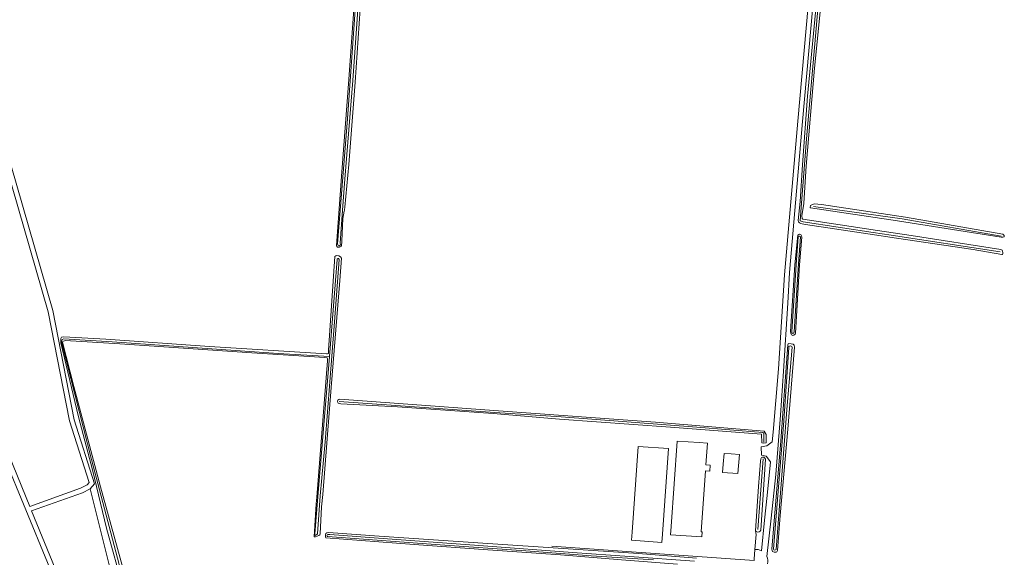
# Model space of a CAD drawing. Extents: x 177628 to 188968, y 384226 to 390673.
# Tile 91 of 256: x 181457 to 182060, y 386824 to 387154. Entities that reach past the tile are written whole.
import ezdxf

# ---------------------------------------------------------------- set-up
doc = ezdxf.new("R2010")
doc.units = 0
for name, color, linetype, lineweight in [('B01_T', 14, 'Continuous', 9), ('B02_T', 14, 'Continuous', 9), ('B11_S', 14, 'Continuous', 9), ('T01_F', 253, 'Continuous', 9), ('T01_T', 253, 'Continuous', 9), ('T05_F', 253, 'Continuous', 9), ('T07_F', 253, 'Continuous', 9), ('T09_F', 253, 'Continuous', 9), ('T10_F', 253, 'Continuous', 9), ('T22_F', 253, 'Continuous', 9), ('V06_F', 8, 'Continuous', 9), ('V06_T', 8, 'Continuous', 9), ('W01_F', 253, 'Continuous', 9)]:
    doc.layers.add(name, color=color, linetype=linetype, lineweight=lineweight)

msp = doc.modelspace()

# ---------------------------------------------------------------- linework, layer by layer
at = {"layer": 'B01_T', "linetype": 'Continuous'}
for points in [[(181855.945, 386842.97), (181859.71, 386895.359), (181873.223, 386894.443)], [(181877.257, 386880.809), (181878.208, 386894.086), (181873.223, 386894.443)], [(181887.813, 386881.12), (181887.439, 386876.116), (181896.902, 386875.414), (181897.769, 386887.094), (181892.771, 386887.465)], [(181887.813, 386881.12), (181888.334, 386887.78), (181892.771, 386887.465)], [(181855.945, 386842.97), (181855.588, 386838), (181874.727, 386836.63), (181874.944, 386839.667), (181874.314, 386839.712), (181876.992, 386877.101)]]:
    msp.add_lwpolyline(points, dxfattribs=at)
at = {"layer": 'B02_T', "linetype": 'Continuous'}
for points in [[(181832.112, 386839.66), (181835.777, 386891.994), (181854.355, 386890.729), (181850.625, 386838.309)], [(181832.112, 386839.66), (181831.741, 386834.687), (181850.256, 386833.313), (181850.625, 386838.309)]]:
    msp.add_lwpolyline(points, dxfattribs=at)
at = {"layer": 'B11_S', "linetype": 'Continuous'}
msp.add_lwpolyline([(181876.992, 386877.101), (181879.623, 386876.913), (181879.889, 386880.62), (181877.257, 386880.809)], dxfattribs=at)
at = {"layer": 'T01_F', "linetype": 'Continuous'}
for points in [[(181907.573, 386840.44), (181909.474, 386867.451)], [(181826.023, 386827.84), (181782.823, 386830.935)]]:
    msp.add_lwpolyline(points, dxfattribs=at)
at = {"layer": 'T01_T', "linetype": 'Continuous'}
for points in [[(181907.573, 386840.44), (181907.993, 386838.16), (181907.256, 386828.94)], [(181906.79, 386823.117), (181906.711, 386822.13), (181826.023, 386827.84)], [(181907.256, 386828.94), (181906.79, 386823.117)]]:
    msp.add_lwpolyline(points, dxfattribs=at)
at = {"layer": 'T05_F', "linetype": 'Continuous'}
msp.add_lwpolyline([(181911.26, 386899.496), (181855.604, 386903.897), (181787.653, 386908.883)], dxfattribs=at)
at = {"layer": 'T07_F', "linetype": 'Continuous'}
for points in [[(181935.827, 387041.144), (181938.908, 387080.485), (181944.336, 387143.473), (181946.886, 387171.999)], [(181935.827, 387041.144), (181934.942, 387030.19), (181936.847, 387029.708)], [(181997.35, 387031.54), (181943.217, 387038.971)], [(181997.35, 387031.54), (182058.017, 387020.962)], [(181979.612, 387023.092), (181936.847, 387029.708)], [(181979.612, 387023.092), (181990.698, 387021.571), (182057.411, 387011.293)], [(181646.845, 386947.242), (181615.368, 386949.112), (181513.737, 386956.187), (181484.057, 386957.977), (181483.205, 386957.498), (181482.72, 386955.979), (181483.234, 386953.792), (181501.061, 386883.987), (181521.959, 386805.134)], [(181748.033, 386912.802), (181652.754, 386919.527)], [(181748.033, 386912.802), (181788.564, 386910.183), (181871.791, 386903.968), (181912.092, 386900.569), (181912.716, 386900.174), (181912.754, 386894.645)], [(181912.233, 386884.444), (181909.057, 386841.263)]]:
    msp.add_lwpolyline(points, dxfattribs=at)
at = {"layer": 'T09_F', "linetype": 'Continuous'}
for points in [[(181655.828, 387036.231), (181655.014, 387031.711), (181654.285, 387017.862), (181654.155, 387014.685), (181652.836, 387014.119), (181651.777, 387014.162), (181651.282, 387014.615), (181651.04, 387015.26), (181654.338, 387060.388), (181658.581, 387116.908), (181662.726, 387174.35), (181664.142, 387199.12), (181670.614, 387276.858), (181675.72, 387352.691), (181676.423, 387360.925)], [(181655.98, 387037.077), (181656.256, 387038.609), (181658.614, 387064.872), (181662.544, 387115.15), (181666.28, 387169.419), (181671.271, 387219.793), (181678.073, 387310.772), (181681.333, 387349.375), (181681.861, 387360.916)], [(181934.917, 387042.096), (181936.458, 387064.59), (181939.511, 387106.674), (181945.722, 387172.928), (181945.954, 387173.273), (181946.559, 387173.465), (181947.601, 387173.369), (181948.249, 387172.852), (181948.612, 387172.03), (181948.514, 387170.788), (181943.837, 387123.736), (181938.706, 387063.715)], [(181938.706, 387063.715), (181937.239, 387041.16)], [(181933.725, 387030.568), (181934.917, 387042.096)], [(181937.213, 387040.985), (181936.076, 387033.313)], [(181937.239, 387041.16), (181937.23, 387041.019), (181937.213, 387040.985)], [(181994.556, 387030.21), (181941.37, 387038.184), (181941.149, 387038.354), (181941.197, 387039.692), (181943.637, 387040.661), (181947.954, 387040.32), (181999.355, 387032.495)], [(181655.828, 387036.231), (181655.903, 387036.649)], [(181655.98, 387037.077), (181655.903, 387036.649)], [(181936.53, 387031.282), (181982.382, 387024.412)], [(181999.355, 387032.495), (182059.096, 387022.164), (182059.953, 387021.262), (182059.891, 387020.537), (182059.134, 387020.237), (182058.101, 387020.218), (181994.556, 387030.21)], [(181977.764, 387022.212), (181938.325, 387028.133), (181936.267, 387028.525)], [(181931.714, 387003.412), (181933.508, 387021.488), (181934.532, 387022.024), (181935.284, 387021.835), (181935.808, 387021.119), (181935.912, 387020.196), (181934.514, 387003.246), (181932.087, 386961.507), (181931.843, 386960.796), (181931.124, 386960.229), (181930.441, 386960.083), (181929.675, 386960.382), (181929.218, 386961.208), (181929.099, 386962.497), (181931.714, 387003.412)], [(181977.764, 387022.212), (181993.925, 387019.667), (182040.788, 387012.768), (182058.471, 387009.663), (182058.834, 387009.747), (182059.113, 387010.194), (182059.131, 387010.856), (182058.876, 387011.632), (182058.545, 387012.31), (182057.924, 387012.753), (182002.995, 387021.335), (181982.382, 387024.412)], [(181642.639, 386862.608), (181647.851, 386928.181), (181653.155, 386993.783), (181654.197, 387007.476), (181653.499, 387008.222), (181652.419, 387008.919), (181651.331, 387009.07), (181650.701, 387008.834), (181650.123, 387008.488), (181646.273, 386951.095), (181646.197, 386949.57), (181646.105, 386948.918), (181645.666, 386948.706), (181644.985, 386948.716), (181573.322, 386953.262), (181509.833, 386957.69), (181484.157, 386959.313), (181482.71, 386959.089), (181482.235, 386958.251), (181482.302, 386957.269), (181482.36, 386955.606), (181493.153, 386910.211), (181501.735, 386877.821), (181510.323, 386842.051), (181520.585, 386804.48)], [(181523.48, 386805.859), (181506.627, 386867.392), (181490.232, 386928.755), (181483.346, 386955.943), (181483.435, 386956.459), (181484.968, 386956.928), (181518.489, 386955.029), (181554.425, 386952.468), (181599.292, 386949.343), (181643.972, 386946.466), (181645.198, 386946.448), (181645.359, 386946.255), (181645.516, 386945.789), (181645.496, 386944.427), (181639.126, 386860.935)], [(181922.709, 386849.834), (181921.079, 386828.276), (181920.759, 386827.554), (181920.237, 386827.299), (181919.026, 386827.353), (181918.12, 386827.664), (181917.78, 386828.359), (181917.689, 386829.15), (181923.191, 386895.495), (181927.317, 386954.301), (181927.571, 386954.883), (181928.071, 386955.127), (181929.52, 386955.028), (181930.718, 386954.671), (181931.199, 386954.072), (181931.416, 386952.912), (181927.399, 386902.695), (181922.709, 386849.834)], [(181746.921, 386912.273), (181688.483, 386916.431), (181653.715, 386918.215), (181652.01, 386918.667), (181651.844, 386919.012), (181651.656, 386919.842), (181651.894, 386920.523), (181652.556, 386920.912), (181653.043, 386921.077), (181750.309, 386913.886)], [(181787.653, 386908.883), (181746.921, 386912.273)], [(181750.309, 386913.886), (181846.299, 386906.939), (181912.991, 386901.495), (181914.157, 386899.453), (181914.06, 386894.204), (181912.796, 386894.009), (181911.532, 386894.301), (181911.26, 386899.496)], [(181907.573, 386840.44), (181908.023, 386839.906), (181908.95, 386839.606), (181909.796, 386839.804), (181910.546, 386840.197), (181910.855, 386840.887), (181913.698, 386884.363), (181913.4, 386884.972), (181912.777, 386885.475), (181911.966, 386885.536), (181911.337, 386885.282), (181910.875, 386884.518), (181910.721, 386882.962), (181909.474, 386867.451)], [(181642.639, 386862.608), (181641.996, 386855.133), (181641.049, 386838.63), (181640.806, 386837.92), (181640.303, 386837.55), (181638.271, 386836.619), (181637.747, 386836.611), (181637.348, 386836.727), (181638.665, 386856.986), (181639.126, 386860.935)], [(181859.873, 386820.03), (181825.536, 386822.546), (181788.169, 386825.726), (181743.644, 386828.671), (181698.711, 386832.005), (181644.616, 386836.146), (181644.309, 386836.711), (181644.245, 386837.923), (181644.615, 386838.757), (181645.13, 386839.102), (181646.269, 386839.379), (181677.273, 386837.067), (181743.793, 386832.691), (181835.962, 386826.4), (181871.492, 386823.69)]]:
    msp.add_lwpolyline(points, dxfattribs=at)
msp.add_arc((181938.922, 387032.883), 2.878, 171.404797, 213.796155, dxfattribs=at)
at = {"layer": 'T09_F', "linetype": 'Continuous', "extrusion": (0, 0, -1)}
msp.add_arc((-181936.089, 387030.906), 2.388, 265.725313, 351.85222, dxfattribs=at)
at = {"layer": 'T10_F', "linetype": 'Continuous'}
msp.add_lwpolyline([(181500.348, 386866.149), (181523.671, 386772.149), (181532.41, 386742.195), (181536.53, 386730.718), (181539.53, 386728.206), (181541.927, 386726.673), (181543.031, 386725.814), (181543.768, 386724.496), (181543.939, 386722.684), (181542.493, 386689.211), (181541.19, 386680.367), (181539.311, 386674.102), (181534.947, 386651.109), (181539.882, 386648.517), (181538.855, 386632.689), (181537.37, 386613.218), (181532.075, 386616.101), (181532.093, 386620.959), (181517.239, 386623.302), (181514.119, 386622.181), (181513.349, 386621.306), (181512.549, 386608.726)], dxfattribs=at)
at = {"layer": 'T22_F', "linetype": 'Continuous'}
msp.add_lwpolyline([(181911.361, 386886.635), (181911.002, 386891.887)], dxfattribs=at)
at = {"layer": 'V06_F', "linetype": 'Continuous'}
for points in [[(181500.348, 386866.149), (181502.978, 386869.25), (181490.482, 386908.422), (181477.385, 386975.314), (181440.513, 387102.979), (181428.915, 387141.358), (181424.652, 387150.434), (181421.728, 387165.19), (181422.105, 387172.132), (181424.015, 387181.204), (181432.435, 387194.672), (181448.006, 387214.623), (181464.137, 387236.039), (181471.952, 387248.458), (181477.298, 387258.171), (181481.877, 387269.076), (181488.214, 387289.002), (181493.666, 387312.318), (181511.559, 387379.91), (181526.439, 387430.456)], [(181487.313, 386788.634), (181447.688, 386885.58), (181402.924, 386966.756), (181360.766, 387067.575), (181359.167, 387072.992), (181361.109, 387079.879), (181370.261, 387090.612), (181425.271, 387142.058), (181421.78, 387149.49), (181418.712, 387164.976), (181419.121, 387172.524), (181421.189, 387182.344), (181429.973, 387196.394), (181445.626, 387216.449), (181461.665, 387237.743), (181469.366, 387249.982), (181474.594, 387259.479), (181479.059, 387270.114), (181485.32, 387289.8), (181487.541, 387299.301)], [(181949.744, 387288.237), (181942.428, 387191.788), (181933.456, 387091.395), (181925.307, 386997.23)], [(181952.678, 387287.249), (181945.418, 387191.542), (181936.444, 387091.133), (181928.448, 386998.725)], [(181426.258, 387138.873), (181437.637, 387102.123), (181474.467, 386974.608), (181487.572, 386907.676), (181499.614, 386869.922), (181498.452, 386868.551), (181494.381, 386866.487), (181463.302, 386855.329), (181450.398, 386886.876), (181405.63, 386968.062), (181363.596, 387068.581), (181362.289, 387073.01), (181363.819, 387078.433), (181372.433, 387088.536), (181426.258, 387138.873)], [(181925.307, 386997.23), (181921.684, 386939.716), (181918.391, 386900.864), (181917.85, 386895), (181914.581, 386892.387), (181911.002, 386891.887)], [(181917.222, 386848.13), (181919.995, 386874.884), (181922.954, 386911.178), (181924.843, 386938.214), (181927.362, 386979.92), (181928.448, 386998.725)], [(181913.123, 386846.84), (181914.797, 386861.928), (181916.718, 386882.738), (181914.088, 386886.146), (181911.361, 386886.635)], [(181490.026, 386789.926), (181464.439, 386852.549), (181495.571, 386863.727), (181500.348, 386866.149)]]:
    msp.add_lwpolyline(points, dxfattribs=at)
at = {"layer": 'V06_T', "linetype": 'Continuous'}
for points in [[(181911.295, 386828.156), (181913.123, 386846.84)], [(181917.222, 386848.13), (181914.55, 386824.621)]]:
    msp.add_lwpolyline(points, dxfattribs=at)
for centre, radius, start, end in [((181907.971, 386821.83), 7.146, 62.284034, 95.746097), ((181907.958, 386821.832), 7.158, 346.986134, 22.93537)]:
    msp.add_arc(centre, radius, start, end, dxfattribs=at)
at = {"layer": 'W01_F', "linetype": 'Continuous'}
for points in [[(181654.774, 387036.73), (181653.297, 387016.652), (181653.481, 387015.841), (181653.362, 387015.369), (181652.828, 387015.042), (181652.437, 387014.992), (181652.05, 387015.22), (181651.887, 387015.557), (181651.758, 387016.256), (181657.737, 387092.718), (181663.147, 387168.351), (181671.781, 387276.202), (181675.438, 387324.895), (181677.729, 387360.923)], [(181679.931, 387360.919), (181677.049, 387322.557), (181670.334, 387237.573), (181665.129, 387174.29), (181661.06, 387116.262), (181656.174, 387055.763), (181654.774, 387036.73)], [(181932.438, 387003.416), (181933.818, 387020.609), (181934.525, 387020.955), (181935.225, 387020.518), (181933.978, 387003.846), (181931.358, 386962.282), (181931.05, 386961.701), (181930.409, 386961.36), (181930.106, 386961.374), (181929.893, 386961.754), (181929.813, 386962.523), (181932.438, 387003.416)], [(181640.984, 386861.82), (181644.047, 386894.821), (181649.873, 386968.319), (181652.658, 387006.596), (181652.394, 387007.145), (181652.231, 387007.202), (181651.903, 387007.179), (181651.464, 387006.967), (181651.404, 387006.532), (181646.845, 386947.242)], [(181927.105, 386917.065), (181930.14, 386952.989), (181929.959, 386953.358), (181929.129, 386953.734), (181928.371, 386953.578), (181928.077, 386953.353), (181927.973, 386952.684), (181924.89, 386907.662), (181918.543, 386829.11), (181918.745, 386828.697), (181919.381, 386828.443), (181919.902, 386828.644), (181920.23, 386829.019), (181927.105, 386917.065)], [(181646.845, 386947.242), (181639.66, 386861.189)], [(181640.984, 386861.82), (181639.487, 386838.456), (181638.908, 386837.924), (181637.955, 386837.583), (181637.751, 386838.447), (181639.66, 386861.189)], [(181870.202, 386821.878), (181830.484, 386824.717), (181795.672, 386827.125), (181741.052, 386831.195), (181682.225, 386835.416), (181647.065, 386838.089), (181645.691, 386838.102), (181645.465, 386837.991), (181645.236, 386837.444), (181645.357, 386837.068), (181645.544, 386836.941), (181714.466, 386831.719), (181767.079, 386828.191), (181807.082, 386825.15), (181845.254, 386822.612)]]:
    msp.add_lwpolyline(points, dxfattribs=at)

doc.saveas('drawing.dxf')
